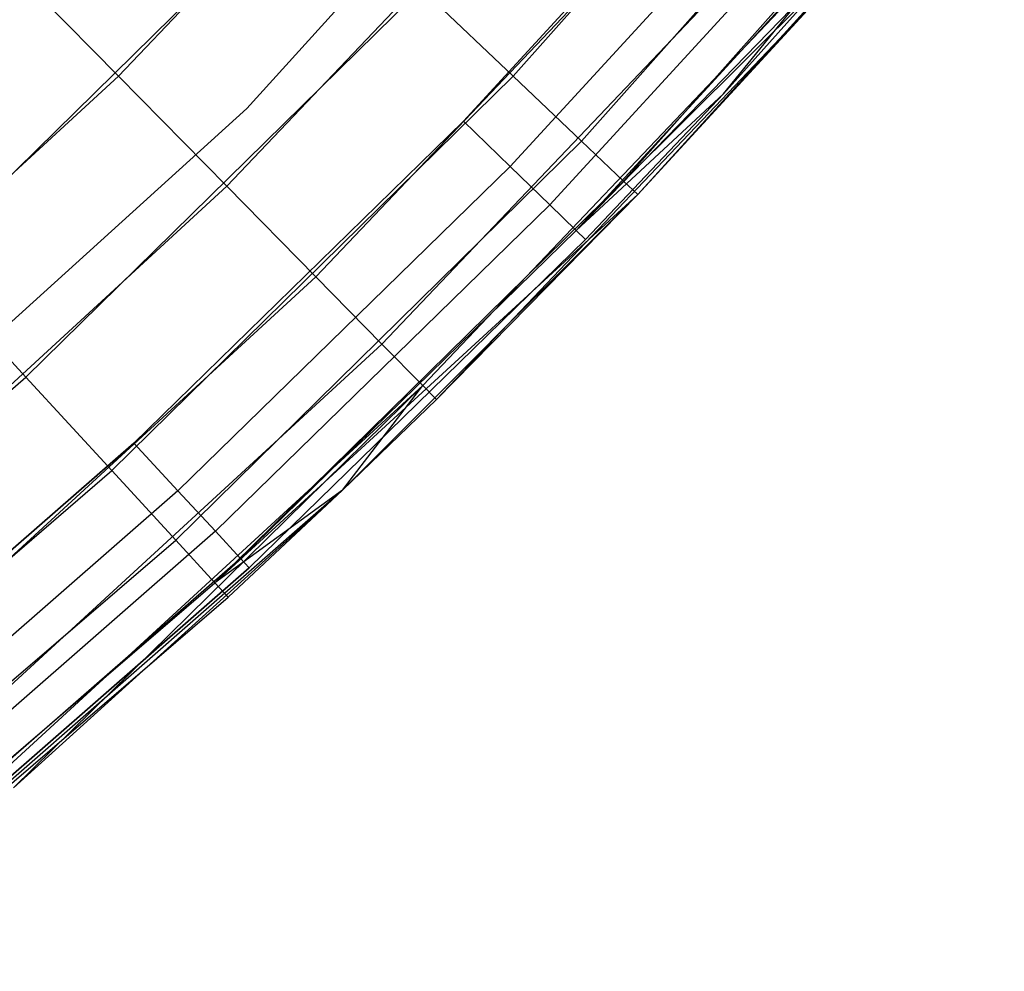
# Model space of a CAD drawing. Extents: x 0.01 to 1.98, y 0.03 to 2.78.
# Tile 15 of 39: x 1.64 to 1.75, y 0.24 to 0.35. Entities that reach past the tile are written whole.
import ezdxf

# ---------------------------------------------------------------- set-up
doc = ezdxf.new("R2010")
doc.units = 0
doc.header["$MEASUREMENT"] = 0
doc.layers.get('0').update_dxf_attribs({"color": 13, "linetype": 'CONTINUOUS'})

# ---------------------------------------------------------------- blocks, each defined once
blk = doc.blocks.new('NATALIE-10724-10723_C_STL_')
at = {"color": 0}
for p, q in [((1.66299, 0.34369, 1.47007), (1.72526, 0.4124, 1.47007)), ((1.66299, 0.34369, 6.11574), (1.72526, 0.4124, 6.11574)), ((1.66299, 0.34369, 1.47007), (1.72526, 0.4124, 1.47007)), ((1.66299, 0.34369, 6.11574), (1.72526, 0.4124, 6.11574)), ((1.69381, 0.34742, 1.48319), (1.73707, 0.39612, 1.48319)), ((1.69381, 0.34742, 1.48319), (1.73707, 0.39612, 1.48319)), ((1.69149, 0.39305, 6.1352), (1.64813, 0.34743, 6.1352)), ((1.69149, 0.39305, 6.1352), (1.64813, 0.34743, 6.1352)), ((1.70172, 0.3399, 1.50361), (1.74547, 0.38916, 1.50361)), ((1.70172, 0.3399, 1.50361), (1.74547, 0.38916, 1.50361)), ((1.70659, 0.33527, 1.52576), (1.75064, 0.38486, 1.52576)), ((1.70659, 0.33527, 1.52576), (1.75064, 0.38486, 1.52576)), ((1.70487, 0.38116, 6.12051), (1.66067, 0.33467, 6.12051)), ((1.70487, 0.38116, 6.12051), (1.66067, 0.33467, 6.12051)), ((1.68805, 0.34221, 1.38481), (1.72409, 0.38151, 1.38481)), ((1.72409, 0.38151, 0.00686), (1.68805, 0.34221, 0.00686)), ((1.72409, 0.38151, 0.00686), (1.68805, 0.34221, 0.00686)), ((1.68805, 0.34221, 1.38481), (1.72409, 0.38151, 1.38481)), ((1.72978, 0.37657, 0.00836), (1.69346, 0.33696, 0.00836)), ((1.72978, 0.37657, 0.00836), (1.69346, 0.33696, 0.00836)), ((1.72978, 0.37657, 1.38331), (1.69346, 0.33696, 1.38331)), ((1.72978, 0.37657, 1.38331), (1.69346, 0.33696, 1.38331)), ((1.7346, 0.37239, 0.01263), (1.69804, 0.33252, 0.01263)), ((1.7346, 0.37239, 0.01263), (1.69804, 0.33252, 0.01263)), ((1.7346, 0.37239, 1.37905), (1.69804, 0.33252, 1.37905)), ((1.7346, 0.37239, 1.37905), (1.69804, 0.33252, 1.37905)), ((1.71585, 0.37141, 6.10261), (1.67097, 0.32419, 6.10261)), ((1.71585, 0.37141, 6.10261), (1.67097, 0.32419, 6.10261)), ((1.62531, 0.32575, 1.4506), (1.67019, 0.36987, 1.4506)), ((1.62531, 0.32575, 1.4506), (1.67019, 0.36987, 1.4506)), ((1.73783, 0.36959, 0.01901), (1.70111, 0.32955, 0.01901)), ((1.73783, 0.36959, 0.01901), (1.70111, 0.32955, 0.01901)), ((1.73783, 0.36959, 1.37266), (1.70111, 0.32955, 1.37266)), ((1.73783, 0.36959, 1.37266), (1.70111, 0.32955, 1.37266)), ((1.71815, 0.34538, 1.36513), (1.73783, 0.36959, 1.37266)), ((1.71815, 0.34538, 1.36513), (1.73783, 0.36959, 1.37266)), ((1.73896, 0.36861, 0.02654), (1.70111, 0.32955, 0.01901)), ((1.73896, 0.36861, 0.02654), (1.70111, 0.32955, 0.01901)), ((1.71815, 0.34538, 0.02654), (1.73896, 0.36861, 0.02654)), ((1.73896, 0.36861, 1.36513), (1.71815, 0.34538, 1.36513)), ((1.71815, 0.34538, 0.02654), (1.73896, 0.36861, 0.02654)), ((1.73896, 0.36861, 1.36513), (1.71815, 0.34538, 1.36513)), ((1.73871, 0.36728, 1.54881), (1.70659, 0.33527, 1.52576)), ((1.73871, 0.36728, 1.54881), (1.70659, 0.33527, 1.52576)), ((1.70824, 0.33371, 1.54881), (1.73871, 0.36728, 1.54881)), ((1.73871, 0.36728, 6.037), (1.70824, 0.33371, 1.54881)), ((1.70824, 0.33371, 1.54881), (1.73871, 0.36728, 1.54881)), ((1.73871, 0.36728, 6.037), (1.70824, 0.33371, 1.54881)), ((1.72401, 0.36416, 6.08219), (1.67862, 0.31641, 6.08219)), ((1.72401, 0.36416, 6.08219), (1.67862, 0.31641, 6.08219)), ((1.63381, 0.36199, 6.14612), (1.64813, 0.34743, 6.1352)), ((1.63381, 0.36199, 6.14612), (1.64813, 0.34743, 6.1352)), ((1.72904, 0.3597, 6.06004), (1.68334, 0.31162, 6.06004)), ((1.72904, 0.3597, 6.06004), (1.68334, 0.31162, 6.06004)), ((1.73073, 0.35819, 6.037), (1.68493, 0.31, 6.037)), ((1.73073, 0.35819, 6.037), (1.68493, 0.31, 6.037)), ((1.73073, 0.35819, 6.037), (1.70824, 0.33371, 1.54881)), ((1.73073, 0.35819, 6.037), (1.70824, 0.33371, 1.54881)), ((1.63742, 0.31257, 1.46529), (1.68316, 0.35754, 1.46529)), ((1.63742, 0.31257, 1.46529), (1.68316, 0.35754, 1.46529)), ((1.68316, 0.35754, 1.46529), (1.69381, 0.34742, 1.48319)), ((1.68316, 0.35754, 1.46529), (1.69381, 0.34742, 1.48319)), ((1.64813, 0.34743, 6.1352), (1.60178, 0.30484, 6.1352)), ((1.64813, 0.34743, 6.1352), (1.60178, 0.30484, 6.1352)), ((1.64736, 0.30175, 1.48319), (1.69381, 0.34742, 1.48319)), ((1.64736, 0.30175, 1.48319), (1.69381, 0.34742, 1.48319)), ((1.64813, 0.34743, 6.1352), (1.66067, 0.33467, 6.12051)), ((1.64813, 0.34743, 6.1352), (1.66067, 0.33467, 6.12051)), ((1.69381, 0.34742, 1.48319), (1.70172, 0.3399, 1.50361)), ((1.69381, 0.34742, 1.48319), (1.70172, 0.3399, 1.50361)), ((1.71815, 0.34538, 0.02654), (1.70111, 0.32955, 0.01901)), ((1.71815, 0.34538, 0.02654), (1.70111, 0.32955, 0.01901)), ((1.71815, 0.34538, 1.36513), (1.70111, 0.32955, 1.37266)), ((1.71815, 0.34538, 1.36513), (1.70111, 0.32955, 1.37266)), ((1.70218, 0.32851, 0.02654), (1.71815, 0.34538, 0.02654)), ((1.71815, 0.34538, 1.36513), (1.70218, 0.32851, 1.36513)), ((1.70218, 0.32851, 0.02654), (1.71815, 0.34538, 0.02654)), ((1.71815, 0.34538, 1.36513), (1.70218, 0.32851, 1.36513)), ((1.71815, 0.34538, 0.02654), (1.71815, 0.34538, 1.36513)), ((1.71815, 0.34538, 0.02654), (1.71815, 0.34538, 1.36513)), ((1.59429, 0.28142, 1.47007), (1.66299, 0.34369, 1.47007)), ((1.59429, 0.28142, 6.11574), (1.66299, 0.34369, 6.11574)), ((1.59429, 0.28142, 1.47007), (1.66299, 0.34369, 1.47007)), ((1.59429, 0.28142, 6.11574), (1.66299, 0.34369, 6.11574)), ((1.66299, 0.34369, 6.11574), (1.66299, 0.34369, 1.47007)), ((1.66299, 0.34369, 6.11574), (1.66299, 0.34369, 1.47007)), ((1.6499, 0.30495, 1.38481), (1.68805, 0.34221, 1.38481)), ((1.68805, 0.34221, 0.00686), (1.6499, 0.30495, 0.00686)), ((1.68805, 0.34221, 0.00686), (1.6499, 0.30495, 0.00686)), ((1.6499, 0.30495, 1.38481), (1.68805, 0.34221, 1.38481)), ((1.69346, 0.33696, 0.00836), (1.68805, 0.34221, 0.00686)), ((1.69346, 0.33696, 0.00836), (1.68805, 0.34221, 0.00686)), ((1.68805, 0.34221, 1.38481), (1.69346, 0.33696, 1.38331)), ((1.68805, 0.34221, 1.38481), (1.69346, 0.33696, 1.38331)), ((1.65475, 0.29372, 1.50361), (1.70172, 0.3399, 1.50361)), ((1.65475, 0.29372, 1.50361), (1.70172, 0.3399, 1.50361)), ((1.70172, 0.3399, 1.50361), (1.70659, 0.33527, 1.52576)), ((1.70172, 0.3399, 1.50361), (1.70659, 0.33527, 1.52576)), ((1.65501, 0.29942, 0.00836), (1.69346, 0.33696, 0.00836)), ((1.65501, 0.29942, 0.00836), (1.69346, 0.33696, 0.00836)), ((1.69346, 0.33696, 1.38331), (1.65501, 0.29942, 1.38331)), ((1.69346, 0.33696, 1.38331), (1.65501, 0.29942, 1.38331)), ((1.69804, 0.33252, 0.01263), (1.69346, 0.33696, 0.00836)), ((1.69804, 0.33252, 0.01263), (1.69346, 0.33696, 0.00836)), ((1.69346, 0.33696, 1.38331), (1.69804, 0.33252, 1.37905)), ((1.69346, 0.33696, 1.38331), (1.69804, 0.33252, 1.37905)), ((1.6593, 0.28877, 1.52576), (1.70659, 0.33527, 1.52576)), ((1.6593, 0.28877, 1.52576), (1.70659, 0.33527, 1.52576)), ((1.70824, 0.33371, 1.54881), (1.70659, 0.33527, 1.52576)), ((1.70824, 0.33371, 1.54881), (1.70659, 0.33527, 1.52576)), ((1.66067, 0.33467, 6.12051), (1.61344, 0.29126, 6.12051)), ((1.66067, 0.33467, 6.12051), (1.61344, 0.29126, 6.12051)), ((1.66067, 0.33467, 6.12051), (1.67097, 0.32419, 6.10261)), ((1.66067, 0.33467, 6.12051), (1.67097, 0.32419, 6.10261)), ((1.70824, 0.33371, 1.54881), (1.6593, 0.28877, 1.52576)), ((1.70824, 0.33371, 1.54881), (1.6593, 0.28877, 1.52576)), ((1.67407, 0.29949, 1.54881), (1.70824, 0.33371, 1.54881)), ((1.67407, 0.29949, 1.54881), (1.70824, 0.33371, 1.54881)), ((1.70824, 0.33371, 1.54881), (1.68493, 0.31, 6.037)), ((1.70824, 0.33371, 1.54881), (1.68493, 0.31, 6.037)), ((1.65934, 0.29473, 0.01263), (1.69804, 0.33252, 0.01263)), ((1.65934, 0.29473, 0.01263), (1.69804, 0.33252, 0.01263)), ((1.69804, 0.33252, 1.37905), (1.65934, 0.29473, 1.37905)), ((1.69804, 0.33252, 1.37905), (1.65934, 0.29473, 1.37905)), ((1.70111, 0.32955, 0.01901), (1.69804, 0.33252, 0.01263)), ((1.70111, 0.32955, 0.01901), (1.69804, 0.33252, 0.01263)), ((1.69804, 0.33252, 1.37905), (1.70111, 0.32955, 1.37266)), ((1.69804, 0.33252, 1.37905), (1.70111, 0.32955, 1.37266)), ((1.66224, 0.2916, 0.01901), (1.70111, 0.32955, 0.01901)), ((1.66224, 0.2916, 0.01901), (1.70111, 0.32955, 0.01901)), ((1.70111, 0.32955, 1.37266), (1.66224, 0.2916, 1.37266)), ((1.70111, 0.32955, 1.37266), (1.66224, 0.2916, 1.37266)), ((1.70111, 0.32955, 0.01901), (1.70218, 0.32851, 0.02654)), ((1.70111, 0.32955, 0.01901), (1.70218, 0.32851, 0.02654)), ((1.70218, 0.32851, 1.36513), (1.70111, 0.32955, 1.37266)), ((1.70218, 0.32851, 1.36513), (1.70111, 0.32955, 1.37266)), ((1.66325, 0.2905, 0.02654), (1.70218, 0.32851, 0.02654)), ((1.70218, 0.32851, 1.36513), (1.66325, 0.2905, 1.36513)), ((1.66325, 0.2905, 0.02654), (1.70218, 0.32851, 0.02654)), ((1.70218, 0.32851, 1.36513), (1.66325, 0.2905, 1.36513)), ((1.70218, 0.32851, 0.02654), (1.70218, 0.32851, 1.36513)), ((1.70218, 0.32851, 0.02654), (1.70218, 0.32851, 1.36513)), ((1.62531, 0.32575, 1.4506), (1.63742, 0.31257, 1.46529)), ((1.62531, 0.32575, 1.4506), (1.63742, 0.31257, 1.46529)), ((1.67097, 0.32419, 6.10261), (1.62301, 0.28012, 6.10261)), ((1.67097, 0.32419, 6.10261), (1.62301, 0.28012, 6.10261)), ((1.67097, 0.32419, 6.10261), (1.67862, 0.31641, 6.08219)), ((1.67097, 0.32419, 6.10261), (1.67862, 0.31641, 6.08219)), ((1.67862, 0.31641, 6.08219), (1.63012, 0.27184, 6.08219)), ((1.67862, 0.31641, 6.08219), (1.63012, 0.27184, 6.08219)), ((1.67862, 0.31641, 6.08219), (1.68334, 0.31162, 6.06004)), ((1.67862, 0.31641, 6.08219), (1.68334, 0.31162, 6.06004)), ((1.58875, 0.27078, 1.46529), (1.63742, 0.31257, 1.46529)), ((1.58875, 0.27078, 1.46529), (1.63742, 0.31257, 1.46529)), ((1.63742, 0.31257, 1.46529), (1.64736, 0.30175, 1.48319)), ((1.63742, 0.31257, 1.46529), (1.64736, 0.30175, 1.48319)), ((1.68334, 0.31162, 6.06004), (1.6345, 0.26674, 6.06004)), ((1.68334, 0.31162, 6.06004), (1.6345, 0.26674, 6.06004)), ((1.63597, 0.26502, 6.037), (1.68334, 0.31162, 6.06004)), ((1.63597, 0.26502, 6.037), (1.68334, 0.31162, 6.06004)), ((1.67407, 0.29949, 6.037), (1.68334, 0.31162, 6.06004)), ((1.67407, 0.29949, 6.037), (1.68334, 0.31162, 6.06004)), ((1.68493, 0.31, 6.037), (1.68334, 0.31162, 6.06004)), ((1.68493, 0.31, 6.037), (1.68334, 0.31162, 6.06004)), ((1.68493, 0.31, 6.037), (1.67407, 0.29949, 6.037)), ((1.68493, 0.31, 6.037), (1.67407, 0.29949, 1.54881)), ((1.68493, 0.31, 6.037), (1.67407, 0.29949, 1.54881)), ((1.68493, 0.31, 6.037), (1.67407, 0.29949, 6.037)), ((1.60974, 0.26987, 1.38481), (1.6499, 0.30495, 1.38481)), ((1.6499, 0.30495, 0.00686), (1.60974, 0.26987, 0.00686)), ((1.6499, 0.30495, 0.00686), (1.60974, 0.26987, 0.00686)), ((1.60974, 0.26987, 1.38481), (1.6499, 0.30495, 1.38481)), ((1.6499, 0.30495, 0.00686), (1.65501, 0.29942, 0.00836)), ((1.6499, 0.30495, 0.00686), (1.65501, 0.29942, 0.00836)), ((1.6499, 0.30495, 1.38481), (1.65501, 0.29942, 1.38331)), ((1.6499, 0.30495, 1.38481), (1.65501, 0.29942, 1.38331)), ((1.59794, 0.25932, 1.48319), (1.64736, 0.30175, 1.48319)), ((1.59794, 0.25932, 1.48319), (1.64736, 0.30175, 1.48319)), ((1.64736, 0.30175, 1.48319), (1.65475, 0.29372, 1.50361)), ((1.64736, 0.30175, 1.48319), (1.65475, 0.29372, 1.50361)), ((1.67407, 0.29949, 6.037), (1.61039, 0.24379, 1.54881)), ((1.67407, 0.29949, 6.037), (1.61039, 0.24379, 1.54881)), ((1.65501, 0.29942, 0.00836), (1.61454, 0.26406, 0.00836)), ((1.65501, 0.29942, 0.00836), (1.61454, 0.26406, 0.00836)), ((1.65501, 0.29942, 1.38331), (1.61454, 0.26406, 1.38331)), ((1.65501, 0.29942, 1.38331), (1.61454, 0.26406, 1.38331)), ((1.67407, 0.29949, 6.037), (1.63597, 0.26502, 6.037)), ((1.67407, 0.29949, 6.037), (1.63597, 0.26502, 6.037)), ((1.65501, 0.29942, 0.00836), (1.65934, 0.29473, 0.01263)), ((1.65501, 0.29942, 0.00836), (1.65934, 0.29473, 0.01263)), ((1.65501, 0.29942, 1.38331), (1.65934, 0.29473, 1.37905)), ((1.65501, 0.29942, 1.38331), (1.65934, 0.29473, 1.37905)), ((1.67407, 0.29949, 1.54881), (1.6593, 0.28877, 1.52576)), ((1.67407, 0.29949, 1.54881), (1.6593, 0.28877, 1.52576)), ((1.66083, 0.2871, 1.54881), (1.67407, 0.29949, 1.54881)), ((1.67407, 0.29949, 6.037), (1.66083, 0.2871, 1.54881)), ((1.66083, 0.2871, 1.54881), (1.67407, 0.29949, 1.54881)), ((1.67407, 0.29949, 6.037), (1.66083, 0.2871, 1.54881)), ((1.67407, 0.29949, 6.037), (1.67407, 0.29949, 1.54881)), ((1.67407, 0.29949, 6.037), (1.67407, 0.29949, 1.54881)), ((1.65934, 0.29473, 0.01263), (1.61861, 0.25914, 0.01263)), ((1.65934, 0.29473, 0.01263), (1.61861, 0.25914, 0.01263)), ((1.65934, 0.29473, 1.37905), (1.61861, 0.25914, 1.37905)), ((1.65934, 0.29473, 1.37905), (1.61861, 0.25914, 1.37905)), ((1.65934, 0.29473, 0.01263), (1.66224, 0.2916, 0.01901)), ((1.65934, 0.29473, 0.01263), (1.66224, 0.2916, 0.01901)), ((1.65934, 0.29473, 1.37905), (1.66224, 0.2916, 1.37266)), ((1.65934, 0.29473, 1.37905), (1.66224, 0.2916, 1.37266)), ((1.60476, 0.2508, 1.50361), (1.65475, 0.29372, 1.50361)), ((1.60476, 0.2508, 1.50361), (1.65475, 0.29372, 1.50361)), ((1.65475, 0.29372, 1.50361), (1.6593, 0.28877, 1.52576)), ((1.65475, 0.29372, 1.50361), (1.6593, 0.28877, 1.52576)), ((1.66224, 0.2916, 0.01901), (1.62133, 0.25585, 0.01901)), ((1.66224, 0.2916, 0.01901), (1.62133, 0.25585, 0.01901)), ((1.66224, 0.2916, 1.37266), (1.62133, 0.25585, 1.37266)), ((1.66224, 0.2916, 1.37266), (1.62133, 0.25585, 1.37266)), ((1.66325, 0.2905, 0.02654), (1.66224, 0.2916, 0.01901)), ((1.66325, 0.2905, 0.02654), (1.66224, 0.2916, 0.01901)), ((1.66325, 0.2905, 1.36513), (1.66224, 0.2916, 1.37266)), ((1.66325, 0.2905, 1.36513), (1.66224, 0.2916, 1.37266)), ((1.62228, 0.25469, 0.02654), (1.66325, 0.2905, 0.02654)), ((1.66325, 0.2905, 1.36513), (1.62228, 0.25469, 1.36513)), ((1.62228, 0.25469, 0.02654), (1.66325, 0.2905, 0.02654)), ((1.66325, 0.2905, 1.36513), (1.62228, 0.25469, 1.36513)), ((1.66325, 0.2905, 0.02654), (1.66325, 0.2905, 1.36513)), ((1.66325, 0.2905, 0.02654), (1.66325, 0.2905, 1.36513)), ((1.60897, 0.24556, 1.52576), (1.6593, 0.28877, 1.52576)), ((1.60897, 0.24556, 1.52576), (1.6593, 0.28877, 1.52576)), ((1.66083, 0.2871, 1.54881), (1.6593, 0.28877, 1.52576)), ((1.66083, 0.2871, 1.54881), (1.6593, 0.28877, 1.52576)), ((1.61039, 0.24379, 1.54881), (1.66083, 0.2871, 1.54881)), ((1.61039, 0.24379, 1.54881), (1.66083, 0.2871, 1.54881))]:
    blk.add_line(p, q, dxfattribs=at)

msp = doc.modelspace()

# ---------------------------------------------------------------- block references
at = {"color": 0}
msp.add_blockref('NATALIE-10724-10723_C_STL_', (0, 0), dxfattribs=at)

doc.saveas('drawing.dxf')
